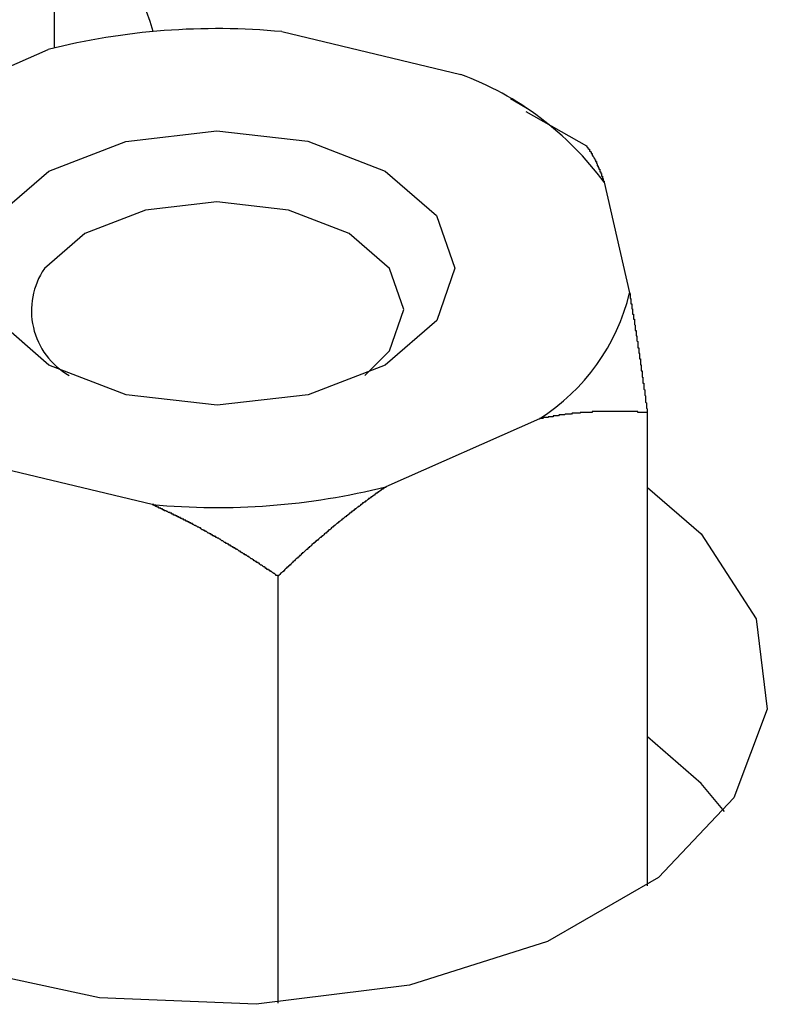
# Model space of a CAD drawing. Extents: x 9.3 to 31.1, y 5.1 to 19.6.
# Tile 130 of 132: x 29.5674 to 29.654, y 19.1468 to 19.2609. Entities that reach past the tile are written whole.
import ezdxf

# ---------------------------------------------------------------- set-up
doc = ezdxf.new("R2010")
doc.units = 0
doc.layers.get('0').update_dxf_attribs({"linetype": 'CONTINUOUS'})

msp = doc.modelspace()

# ---------------------------------------------------------------- linework, layer by layer
at = {"color": 7, "linetype": 'CONTINUOUS'}
for p, q in [((29.5714095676, 19.2576697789), (29.5714095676, 19.3074393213)), ((29.59773701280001, 19.2595438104), (29.6184686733, 19.2545919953)), ((29.5528560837, 19.2495900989), (29.5706504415, 19.2574788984)), ((29.626211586, 19.2506081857), (29.6242312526, 19.2517517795)), ((29.62602774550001, 19.2502857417), (29.6330445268, 19.2462884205)), ((29.6351096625, 19.2420826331), (29.6380469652, 19.2292420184)), ((29.640112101, 19.1605049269), (29.640112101, 19.2153920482)), ((29.6276013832, 19.2146677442), (29.6098070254, 19.2067789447)), ((29.5827204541, 19.2047140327), (29.5619887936, 19.2096658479)), ((29.5972963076, 19.1469012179), (29.5972963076, 19.1964104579))]:
    msp.add_line(p, q, dxfattribs=at)
at = {"color": 7, "linetype": 'CONTINUOUS', "flags": 128}
for points in [[(29.564763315, 19.238211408), (29.5707338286, 19.2433741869), (29.5796722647, 19.2468249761), (29.5902178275, 19.2480384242), (29.6007650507, 19.2468297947), (29.609708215, 19.2433830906), (29.6156858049, 19.23822304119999), (29.6177877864, 19.2321352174), (29.6156941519, 19.2260464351), (29.6097236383, 19.2208836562), (29.6007852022, 19.217432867), (29.5902396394, 19.2162194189), (29.5796924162, 19.2174280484), (29.5707492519, 19.2208747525), (29.564771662, 19.2260348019), (29.5626696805, 19.2321226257), (29.564763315, 19.238211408)], [(29.60737833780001, 19.219675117), (29.6102372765, 19.2225277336), (29.6118822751, 19.2273117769), (29.6102307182, 19.232095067), (29.6055340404, 19.2361493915), (29.5985072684, 19.2388575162), (29.5902201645, 19.2398071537), (29.5819343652, 19.2388537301), (29.5749113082, 19.2361423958), (29.5702201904, 19.2320859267), (29.5702201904, 19.2320859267)], [(29.640112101, 19.2067066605), (29.6463460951, 19.2013057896), (29.65270968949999, 19.1914564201), (29.6540087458, 19.1809710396), (29.650138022, 19.1706991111), (29.6414111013, 19.1614728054), (29.6285349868, 19.1540395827), (29.6125528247, 19.1490016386), (29.5947593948, 19.1467671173), (29.576596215, 19.1475170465), (29.559534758, 19.1511906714), (29.5449572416, 19.1574903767)], [(29.6490598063, 19.1691395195), (29.6463460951, 19.1723732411), (29.640112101, 19.1777741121)]]:
    msp.add_lwpolyline(points, dxfattribs=at)
at = {"color": 7}
for points in [[(29.633, 19.2463, 0), (29.6331, 19.2463, 0), (29.6331, 19.2463, 0), (29.6331, 19.2463, 0), (29.6331, 19.2462, 0), (29.6331, 19.2462, 0), (29.6331, 19.2462, 0), (29.6331, 19.2462, 0), (29.6331, 19.2462, 0), (29.6331, 19.2462, 0), (29.6331, 19.2462, 0), (29.6331, 19.2462, 0), (29.6332, 19.2461, 0), (29.6332, 19.2461, 0), (29.6332, 19.2461, 0), (29.6332, 19.2461, 0), (29.6332, 19.2461, 0), (29.6332, 19.2461, 0), (29.6332, 19.2461, 0), (29.6332, 19.2461, 0), (29.6332, 19.246, 0), (29.6332, 19.246, 0), (29.6332, 19.246, 0), (29.6332, 19.246, 0), (29.6333, 19.246, 0), (29.6333, 19.246, 0), (29.6333, 19.246, 0), (29.6333, 19.246, 0), (29.6333, 19.2459, 0), (29.6333, 19.2459, 0), (29.6333, 19.2459, 0), (29.6333, 19.2459, 0), (29.6333, 19.2459, 0), (29.6333, 19.2459, 0), (29.6333, 19.2459, 0), (29.6334, 19.2459, 0), (29.6334, 19.2458, 0), (29.6334, 19.2458, 0), (29.6334, 19.2458, 0), (29.6334, 19.2458, 0), (29.6334, 19.2458, 0), (29.6334, 19.2458, 0), (29.6334, 19.2458, 0), (29.6334, 19.2458, 0), (29.6334, 19.2457, 0), (29.6334, 19.2457, 0), (29.6335, 19.2457, 0), (29.6335, 19.2457, 0), (29.6335, 19.2457, 0), (29.6335, 19.2457, 0), (29.6335, 19.2457, 0), (29.6335, 19.2456, 0), (29.6335, 19.2456, 0), (29.6335, 19.2456, 0), (29.6335, 19.2456, 0), (29.6335, 19.2456, 0), (29.6335, 19.2456, 0), (29.6336, 19.2456, 0), (29.6336, 19.2455, 0), (29.6336, 19.2455, 0), (29.6336, 19.2455, 0), (29.6336, 19.2455, 0), (29.6336, 19.2455, 0), (29.6336, 19.2455, 0), (29.6336, 19.2455, 0), (29.6336, 19.2454, 0), (29.6336, 19.2454, 0), (29.6336, 19.2454, 0), (29.6337, 19.2454, 0), (29.6337, 19.2454, 0), (29.6337, 19.2454, 0), (29.6337, 19.2453, 0), (29.6337, 19.2453, 0), (29.6337, 19.2453, 0), (29.6337, 19.2453, 0), (29.6337, 19.2453, 0), (29.6337, 19.2453, 0), (29.6337, 19.2453, 0), (29.6337, 19.2452, 0), (29.6338, 19.2452, 0), (29.6338, 19.2452, 0), (29.6338, 19.2452, 0), (29.6338, 19.2452, 0), (29.6338, 19.2452, 0), (29.6338, 19.2451, 0), (29.6338, 19.2451, 0), (29.6338, 19.2451, 0), (29.6338, 19.2451, 0), (29.6338, 19.2451, 0), (29.6338, 19.2451, 0), (29.6339, 19.245, 0), (29.6339, 19.245, 0), (29.6339, 19.245, 0), (29.6339, 19.245, 0), (29.6339, 19.245, 0), (29.6339, 19.245, 0), (29.6339, 19.2449, 0), (29.6339, 19.2449, 0), (29.6339, 19.2449, 0), (29.6339, 19.2449, 0), (29.6339, 19.2449, 0), (29.634, 19.2448, 0), (29.634, 19.2448, 0), (29.634, 19.2448, 0), (29.634, 19.2448, 0), (29.634, 19.2448, 0), (29.634, 19.2448, 0), (29.634, 19.2447, 0), (29.634, 19.2447, 0), (29.634, 19.2447, 0), (29.634, 19.2447, 0), (29.6341, 19.2447, 0), (29.6341, 19.2446, 0), (29.6341, 19.2446, 0), (29.6341, 19.2446, 0), (29.6341, 19.2446, 0), (29.6341, 19.2446, 0), (29.6341, 19.2446, 0), (29.6341, 19.2445, 0), (29.6341, 19.2445, 0), (29.6341, 19.2445, 0), (29.6341, 19.2445, 0), (29.6342, 19.2445, 0), (29.6342, 19.2444, 0), (29.6342, 19.2444, 0), (29.6342, 19.2444, 0), (29.6342, 19.2444, 0), (29.6342, 19.2444, 0), (29.6342, 19.2443, 0), (29.6342, 19.2443, 0), (29.6342, 19.2443, 0), (29.6342, 19.2443, 0), (29.6342, 19.2443, 0), (29.6343, 19.2442, 0), (29.6343, 19.2442, 0), (29.6343, 19.2442, 0), (29.6343, 19.2442, 0), (29.6343, 19.2442, 0), (29.6343, 19.2441, 0), (29.6343, 19.2441, 0), (29.6343, 19.2441, 0), (29.6343, 19.2441, 0), (29.6343, 19.2441, 0), (29.6343, 19.244, 0), (29.6344, 19.244, 0), (29.6344, 19.244, 0), (29.6344, 19.244, 0), (29.6344, 19.244, 0), (29.6344, 19.2439, 0), (29.6344, 19.2439, 0), (29.6344, 19.2439, 0), (29.6344, 19.2439, 0), (29.6344, 19.2438, 0), (29.6344, 19.2438, 0), (29.6345, 19.2438, 0), (29.6345, 19.2438, 0), (29.6345, 19.2438, 0), (29.6345, 19.2437, 0), (29.6345, 19.2437, 0), (29.6345, 19.2437, 0), (29.6345, 19.2437, 0), (29.6345, 19.2436, 0), (29.6345, 19.2436, 0), (29.6345, 19.2436, 0), (29.6345, 19.2436, 0), (29.6346, 19.2436, 0), (29.6346, 19.2435, 0), (29.6346, 19.2435, 0), (29.6346, 19.2435, 0), (29.6346, 19.2435, 0), (29.6346, 19.2434, 0), (29.6346, 19.2434, 0), (29.6346, 19.2434, 0), (29.6346, 19.2434, 0), (29.6346, 19.2433, 0), (29.6347, 19.2433, 0), (29.6347, 19.2433, 0), (29.6347, 19.2433, 0), (29.6347, 19.2432, 0), (29.6347, 19.2432, 0), (29.6347, 19.2432, 0), (29.6347, 19.2432, 0), (29.6347, 19.2432, 0), (29.6347, 19.2431, 0), (29.6347, 19.2431, 0), (29.6347, 19.2431, 0), (29.6348, 19.2431, 0), (29.6348, 19.243, 0), (29.6348, 19.243, 0), (29.6348, 19.243, 0), (29.6348, 19.2429, 0), (29.6348, 19.2429, 0), (29.6348, 19.2429, 0), (29.6348, 19.2429, 0), (29.6348, 19.2428, 0), (29.6348, 19.2428, 0), (29.6349, 19.2428, 0), (29.6349, 19.2428, 0), (29.6349, 19.2427, 0), (29.6349, 19.2427, 0), (29.6349, 19.2427, 0), (29.6349, 19.2427, 0), (29.6349, 19.2426, 0), (29.6349, 19.2426, 0), (29.6349, 19.2426, 0), (29.6349, 19.2426, 0), (29.6349, 19.2425, 0), (29.635, 19.2425, 0), (29.635, 19.2425, 0), (29.635, 19.2425, 0), (29.635, 19.2424, 0), (29.635, 19.2424, 0), (29.635, 19.2424, 0), (29.635, 19.2423, 0), (29.635, 19.2423, 0), (29.635, 19.2423, 0), (29.635, 19.2423, 0), (29.6351, 19.2422, 0), (29.6351, 19.2422, 0), (29.6351, 19.2422, 0), (29.6351, 19.2422, 0), (29.6351, 19.2421, 0), (29.6351, 19.2421, 0), (29.6351, 19.2421, 0)], [(29.638, 19.2292, 0), (29.6381, 19.2292, 0), (29.6381, 19.2291, 0), (29.6381, 19.2291, 0), (29.6381, 19.229, 0), (29.6381, 19.229, 0), (29.6381, 19.2289, 0), (29.6381, 19.2289, 0), (29.6381, 19.2288, 0), (29.6381, 19.2288, 0), (29.6381, 19.2287, 0), (29.6381, 19.2287, 0), (29.6381, 19.2286, 0), (29.6382, 19.2286, 0), (29.6382, 19.2285, 0), (29.6382, 19.2285, 0), (29.6382, 19.2284, 0), (29.6382, 19.2284, 0), (29.6382, 19.2283, 0), (29.6382, 19.2283, 0), (29.6382, 19.2282, 0), (29.6382, 19.2282, 0), (29.6382, 19.2281, 0), (29.6382, 19.2281, 0), (29.6382, 19.228, 0), (29.6383, 19.228, 0), (29.6383, 19.2279, 0), (29.6383, 19.2279, 0), (29.6383, 19.2278, 0), (29.6383, 19.2278, 0), (29.6383, 19.2277, 0), (29.6383, 19.2277, 0), (29.6383, 19.2276, 0), (29.6383, 19.2276, 0), (29.6383, 19.2275, 0), (29.6383, 19.2275, 0), (29.6383, 19.2274, 0), (29.6384, 19.2274, 0), (29.6384, 19.2273, 0), (29.6384, 19.2273, 0), (29.6384, 19.2272, 0), (29.6384, 19.2272, 0), (29.6384, 19.2271, 0), (29.6384, 19.2271, 0), (29.6384, 19.227, 0), (29.6384, 19.227, 0), (29.6384, 19.2269, 0), (29.6384, 19.2269, 0), (29.6384, 19.2268, 0), (29.6385, 19.2268, 0), (29.6385, 19.2267, 0), (29.6385, 19.2267, 0), (29.6385, 19.2266, 0), (29.6385, 19.2266, 0), (29.6385, 19.2265, 0), (29.6385, 19.2265, 0), (29.6385, 19.2264, 0), (29.6385, 19.2264, 0), (29.6385, 19.2263, 0), (29.6385, 19.2263, 0), (29.6385, 19.2262, 0), (29.6386, 19.2262, 0), (29.6386, 19.2261, 0), (29.6386, 19.226, 0), (29.6386, 19.226, 0), (29.6386, 19.2259, 0), (29.6386, 19.2259, 0), (29.6386, 19.2258, 0), (29.6386, 19.2258, 0), (29.6386, 19.2257, 0), (29.6386, 19.2257, 0), (29.6386, 19.2256, 0), (29.6386, 19.2256, 0), (29.6387, 19.2255, 0), (29.6387, 19.2255, 0), (29.6387, 19.2254, 0), (29.6387, 19.2254, 0), (29.6387, 19.2253, 0), (29.6387, 19.2253, 0), (29.6387, 19.2252, 0), (29.6387, 19.2252, 0), (29.6387, 19.2251, 0), (29.6387, 19.225, 0), (29.6387, 19.225, 0), (29.6387, 19.2249, 0), (29.6388, 19.2249, 0), (29.6388, 19.2248, 0), (29.6388, 19.2248, 0), (29.6388, 19.2247, 0), (29.6388, 19.2247, 0), (29.6388, 19.2246, 0), (29.6388, 19.2246, 0), (29.6388, 19.2245, 0), (29.6388, 19.2245, 0), (29.6388, 19.2244, 0), (29.6388, 19.2244, 0), (29.6388, 19.2243, 0), (29.6389, 19.2242, 0), (29.6389, 19.2242, 0), (29.6389, 19.2241, 0), (29.6389, 19.2241, 0), (29.6389, 19.224, 0), (29.6389, 19.224, 0), (29.6389, 19.2239, 0), (29.6389, 19.2239, 0), (29.6389, 19.2238, 0), (29.6389, 19.2238, 0), (29.6389, 19.2237, 0), (29.6389, 19.2237, 0), (29.639, 19.2236, 0), (29.639, 19.2235, 0), (29.639, 19.2235, 0), (29.639, 19.2234, 0), (29.639, 19.2234, 0), (29.639, 19.2233, 0), (29.639, 19.2233, 0), (29.639, 19.2232, 0), (29.639, 19.2232, 0), (29.639, 19.2231, 0), (29.639, 19.2231, 0), (29.639, 19.223, 0), (29.639, 19.2229, 0), (29.6391, 19.2229, 0), (29.6391, 19.2228, 0), (29.6391, 19.2228, 0), (29.6391, 19.2227, 0), (29.6391, 19.2227, 0), (29.6391, 19.2226, 0), (29.6391, 19.2226, 0), (29.6391, 19.2225, 0), (29.6391, 19.2225, 0), (29.6391, 19.2224, 0), (29.6391, 19.2223, 0), (29.6391, 19.2223, 0), (29.6392, 19.2222, 0), (29.6392, 19.2222, 0), (29.6392, 19.2221, 0), (29.6392, 19.2221, 0), (29.6392, 19.222, 0), (29.6392, 19.222, 0), (29.6392, 19.2219, 0), (29.6392, 19.2219, 0), (29.6392, 19.2218, 0), (29.6392, 19.2217, 0), (29.6392, 19.2217, 0), (29.6392, 19.2216, 0), (29.6393, 19.2216, 0), (29.6393, 19.2215, 0), (29.6393, 19.2215, 0), (29.6393, 19.2214, 0), (29.6393, 19.2214, 0), (29.6393, 19.2213, 0), (29.6393, 19.2212, 0), (29.6393, 19.2212, 0), (29.6393, 19.2211, 0), (29.6393, 19.2211, 0), (29.6393, 19.221, 0), (29.6393, 19.221, 0), (29.6393, 19.2209, 0), (29.6394, 19.2209, 0), (29.6394, 19.2208, 0), (29.6394, 19.2207, 0), (29.6394, 19.2207, 0), (29.6394, 19.2206, 0), (29.6394, 19.2206, 0), (29.6394, 19.2205, 0), (29.6394, 19.2205, 0), (29.6394, 19.2204, 0), (29.6394, 19.2204, 0), (29.6394, 19.2203, 0), (29.6394, 19.2202, 0), (29.6395, 19.2202, 0), (29.6395, 19.2201, 0), (29.6395, 19.2201, 0), (29.6395, 19.22, 0), (29.6395, 19.22, 0), (29.6395, 19.2199, 0), (29.6395, 19.2199, 0), (29.6395, 19.2198, 0), (29.6395, 19.2197, 0), (29.6395, 19.2197, 0), (29.6395, 19.2196, 0), (29.6395, 19.2196, 0), (29.6395, 19.2195, 0), (29.6396, 19.2195, 0), (29.6396, 19.2194, 0), (29.6396, 19.2193, 0), (29.6396, 19.2193, 0), (29.6396, 19.2192, 0), (29.6396, 19.2192, 0), (29.6396, 19.2191, 0), (29.6396, 19.2191, 0), (29.6396, 19.219, 0), (29.6396, 19.2189, 0), (29.6396, 19.2189, 0), (29.6396, 19.2188, 0), (29.6397, 19.2188, 0), (29.6397, 19.2187, 0), (29.6397, 19.2187, 0), (29.6397, 19.2186, 0), (29.6397, 19.2186, 0), (29.6397, 19.2185, 0), (29.6397, 19.2184, 0), (29.6397, 19.2184, 0), (29.6397, 19.2183, 0), (29.6397, 19.2183, 0), (29.6397, 19.2182, 0), (29.6397, 19.2182, 0), (29.6397, 19.2181, 0), (29.6398, 19.218, 0), (29.6398, 19.218, 0), (29.6398, 19.2179, 0), (29.6398, 19.2179, 0), (29.6398, 19.2178, 0), (29.6398, 19.2178, 0), (29.6398, 19.2177, 0), (29.6398, 19.2176, 0), (29.6398, 19.2176, 0), (29.6398, 19.2175, 0), (29.6398, 19.2175, 0), (29.6398, 19.2174, 0), (29.6398, 19.2174, 0), (29.6399, 19.2173, 0), (29.6399, 19.2172, 0), (29.6399, 19.2172, 0), (29.6399, 19.2171, 0), (29.6399, 19.2171, 0), (29.6399, 19.217, 0), (29.6399, 19.2169, 0), (29.6399, 19.2169, 0), (29.6399, 19.2168, 0), (29.6399, 19.2168, 0), (29.6399, 19.2167, 0), (29.6399, 19.2167, 0), (29.6399, 19.2166, 0), (29.64, 19.2165, 0), (29.64, 19.2165, 0), (29.64, 19.2164, 0), (29.64, 19.2164, 0), (29.64, 19.2163, 0), (29.64, 19.2163, 0), (29.64, 19.2162, 0), (29.64, 19.2161, 0), (29.64, 19.2161, 0), (29.64, 19.216, 0), (29.64, 19.216, 0), (29.64, 19.2159, 0), (29.64, 19.2159, 0), (29.6401, 19.2158, 0), (29.6401, 19.2157, 0), (29.6401, 19.2157, 0), (29.6401, 19.2156, 0), (29.6401, 19.2156, 0), (29.6401, 19.2155, 0), (29.6401, 19.2154, 0), (29.6401, 19.2154, 0)], [(29.6401, 19.2154, 0), (29.6401, 19.2154, 0), (29.64, 19.2154, 0), (29.6399, 19.2154, 0), (29.6399, 19.2154, 0), (29.6398, 19.2154, 0), (29.6398, 19.2154, 0), (29.6397, 19.2154, 0), (29.6397, 19.2154, 0), (29.6396, 19.2154, 0), (29.6396, 19.2154, 0), (29.6395, 19.2154, 0), (29.6395, 19.2154, 0), (29.6394, 19.2154, 0), (29.6394, 19.2154, 0), (29.6393, 19.2154, 0), (29.6392, 19.2154, 0), (29.6392, 19.2154, 0), (29.6391, 19.2154, 0), (29.6391, 19.2154, 0), (29.639, 19.2154, 0), (29.639, 19.2155, 0), (29.6389, 19.2155, 0), (29.6389, 19.2155, 0), (29.6388, 19.2155, 0), (29.6388, 19.2155, 0), (29.6387, 19.2155, 0), (29.6387, 19.2155, 0), (29.6386, 19.2155, 0), (29.6385, 19.2155, 0), (29.6385, 19.2155, 0), (29.6384, 19.2155, 0), (29.6384, 19.2155, 0), (29.6383, 19.2155, 0), (29.6383, 19.2155, 0), (29.6382, 19.2155, 0), (29.6382, 19.2155, 0), (29.6381, 19.2155, 0), (29.6381, 19.2155, 0), (29.638, 19.2155, 0), (29.6379, 19.2155, 0), (29.6379, 19.2155, 0), (29.6378, 19.2155, 0), (29.6378, 19.2155, 0), (29.6377, 19.2155, 0), (29.6377, 19.2155, 0), (29.6376, 19.2155, 0), (29.6376, 19.2155, 0), (29.6375, 19.2155, 0), (29.6375, 19.2155, 0), (29.6374, 19.2155, 0), (29.6373, 19.2155, 0), (29.6373, 19.2155, 0), (29.6372, 19.2155, 0), (29.6372, 19.2155, 0), (29.6371, 19.2155, 0), (29.6371, 19.2155, 0), (29.637, 19.2155, 0), (29.637, 19.2155, 0), (29.6369, 19.2155, 0), (29.6369, 19.2155, 0), (29.6368, 19.2155, 0), (29.6367, 19.2155, 0), (29.6367, 19.2155, 0), (29.6366, 19.2155, 0), (29.6366, 19.2155, 0), (29.6365, 19.2155, 0), (29.6365, 19.2155, 0), (29.6364, 19.2155, 0), (29.6364, 19.2155, 0), (29.6363, 19.2155, 0), (29.6362, 19.2155, 0), (29.6362, 19.2155, 0), (29.6361, 19.2155, 0), (29.6361, 19.2155, 0), (29.636, 19.2155, 0), (29.636, 19.2155, 0), (29.6359, 19.2155, 0), (29.6359, 19.2155, 0), (29.6358, 19.2155, 0), (29.6357, 19.2155, 0), (29.6357, 19.2155, 0), (29.6356, 19.2155, 0), (29.6356, 19.2155, 0), (29.6355, 19.2155, 0), (29.6355, 19.2155, 0), (29.6354, 19.2155, 0), (29.6354, 19.2155, 0), (29.6353, 19.2155, 0), (29.6352, 19.2155, 0), (29.6352, 19.2155, 0), (29.6351, 19.2155, 0), (29.6351, 19.2155, 0), (29.635, 19.2155, 0), (29.635, 19.2155, 0), (29.6349, 19.2155, 0), (29.6349, 19.2155, 0), (29.6348, 19.2155, 0), (29.6347, 19.2155, 0), (29.6347, 19.2155, 0), (29.6346, 19.2155, 0), (29.6346, 19.2155, 0), (29.6345, 19.2155, 0), (29.6345, 19.2155, 0), (29.6344, 19.2155, 0), (29.6344, 19.2155, 0), (29.6343, 19.2155, 0), (29.6342, 19.2155, 0), (29.6342, 19.2155, 0), (29.6341, 19.2155, 0), (29.6341, 19.2155, 0), (29.634, 19.2155, 0), (29.634, 19.2155, 0), (29.6339, 19.2155, 0), (29.6339, 19.2155, 0), (29.6338, 19.2155, 0), (29.6337, 19.2155, 0), (29.6337, 19.2154, 0), (29.6336, 19.2154, 0), (29.6336, 19.2154, 0), (29.6335, 19.2154, 0), (29.6335, 19.2154, 0), (29.6334, 19.2154, 0), (29.6333, 19.2154, 0), (29.6333, 19.2154, 0), (29.6332, 19.2154, 0), (29.6332, 19.2154, 0), (29.6331, 19.2154, 0), (29.6331, 19.2154, 0), (29.633, 19.2154, 0), (29.633, 19.2154, 0), (29.6329, 19.2154, 0), (29.6328, 19.2154, 0), (29.6328, 19.2154, 0), (29.6327, 19.2154, 0), (29.6327, 19.2154, 0), (29.6326, 19.2154, 0), (29.6326, 19.2154, 0), (29.6325, 19.2154, 0), (29.6324, 19.2154, 0), (29.6324, 19.2154, 0), (29.6323, 19.2154, 0), (29.6323, 19.2153, 0), (29.6322, 19.2153, 0), (29.6322, 19.2153, 0), (29.6321, 19.2153, 0), (29.632, 19.2153, 0), (29.632, 19.2153, 0), (29.6319, 19.2153, 0), (29.6319, 19.2153, 0), (29.6318, 19.2153, 0), (29.6318, 19.2153, 0), (29.6317, 19.2153, 0), (29.6316, 19.2153, 0), (29.6316, 19.2153, 0), (29.6315, 19.2153, 0), (29.6315, 19.2153, 0), (29.6314, 19.2153, 0), (29.6314, 19.2153, 0), (29.6313, 19.2152, 0), (29.6312, 19.2152, 0), (29.6312, 19.2152, 0), (29.6311, 19.2152, 0), (29.6311, 19.2152, 0), (29.631, 19.2152, 0), (29.631, 19.2152, 0), (29.6309, 19.2152, 0), (29.6308, 19.2152, 0), (29.6308, 19.2152, 0), (29.6307, 19.2152, 0), (29.6307, 19.2152, 0), (29.6306, 19.2152, 0), (29.6306, 19.2152, 0), (29.6305, 19.2151, 0), (29.6304, 19.2151, 0), (29.6304, 19.2151, 0), (29.6303, 19.2151, 0), (29.6303, 19.2151, 0), (29.6302, 19.2151, 0), (29.6302, 19.2151, 0), (29.6301, 19.2151, 0), (29.63, 19.2151, 0), (29.63, 19.2151, 0), (29.6299, 19.2151, 0), (29.6299, 19.2151, 0), (29.6298, 19.215, 0), (29.6297, 19.215, 0), (29.6297, 19.215, 0), (29.6296, 19.215, 0), (29.6296, 19.215, 0), (29.6295, 19.215, 0), (29.6295, 19.215, 0), (29.6294, 19.215, 0), (29.6293, 19.215, 0), (29.6293, 19.215, 0), (29.6292, 19.215, 0), (29.6292, 19.2149, 0), (29.6291, 19.2149, 0), (29.6291, 19.2149, 0), (29.629, 19.2149, 0), (29.6289, 19.2149, 0), (29.6289, 19.2149, 0), (29.6288, 19.2149, 0), (29.6288, 19.2149, 0), (29.6287, 19.2149, 0), (29.6286, 19.2149, 0), (29.6286, 19.2148, 0), (29.6285, 19.2148, 0), (29.6285, 19.2148, 0), (29.6284, 19.2148, 0), (29.6284, 19.2148, 0), (29.6283, 19.2148, 0), (29.6282, 19.2148, 0), (29.6282, 19.2148, 0), (29.6281, 19.2148, 0), (29.6281, 19.2148, 0), (29.628, 19.2147, 0), (29.628, 19.2147, 0), (29.6279, 19.2147, 0), (29.6278, 19.2147, 0), (29.6278, 19.2147, 0), (29.6277, 19.2147, 0), (29.6277, 19.2147, 0), (29.6276, 19.2147, 0)], [(29.6098, 19.2068, 0), (29.6098, 19.2067, 0), (29.6097, 19.2067, 0), (29.6097, 19.2067, 0), (29.6096, 19.2066, 0), (29.6096, 19.2066, 0), (29.6095, 19.2066, 0), (29.6095, 19.2065, 0), (29.6094, 19.2065, 0), (29.6093, 19.2065, 0), (29.6093, 19.2064, 0), (29.6092, 19.2064, 0), (29.6092, 19.2063, 0), (29.6091, 19.2063, 0), (29.6091, 19.2063, 0), (29.609, 19.2062, 0), (29.609, 19.2062, 0), (29.6089, 19.2062, 0), (29.6089, 19.2061, 0), (29.6088, 19.2061, 0), (29.6088, 19.2061, 0), (29.6087, 19.206, 0), (29.6087, 19.206, 0), (29.6086, 19.206, 0), (29.6086, 19.2059, 0), (29.6085, 19.2059, 0), (29.6085, 19.2058, 0), (29.6084, 19.2058, 0), (29.6084, 19.2058, 0), (29.6083, 19.2057, 0), (29.6083, 19.2057, 0), (29.6082, 19.2057, 0), (29.6082, 19.2056, 0), (29.6081, 19.2056, 0), (29.6081, 19.2056, 0), (29.608, 19.2055, 0), (29.608, 19.2055, 0), (29.6079, 19.2054, 0), (29.6079, 19.2054, 0), (29.6078, 19.2054, 0), (29.6078, 19.2053, 0), (29.6077, 19.2053, 0), (29.6077, 19.2053, 0), (29.6076, 19.2052, 0), (29.6076, 19.2052, 0), (29.6075, 19.2051, 0), (29.6075, 19.2051, 0), (29.6074, 19.2051, 0), (29.6074, 19.205, 0), (29.6073, 19.205, 0), (29.6073, 19.205, 0), (29.6072, 19.2049, 0), (29.6072, 19.2049, 0), (29.6071, 19.2049, 0), (29.6071, 19.2048, 0), (29.607, 19.2048, 0), (29.607, 19.2047, 0), (29.6069, 19.2047, 0), (29.6069, 19.2047, 0), (29.6068, 19.2046, 0), (29.6068, 19.2046, 0), (29.6067, 19.2045, 0), (29.6067, 19.2045, 0), (29.6066, 19.2045, 0), (29.6066, 19.2044, 0), (29.6065, 19.2044, 0), (29.6065, 19.2044, 0), (29.6064, 19.2043, 0), (29.6064, 19.2043, 0), (29.6063, 19.2042, 0), (29.6063, 19.2042, 0), (29.6062, 19.2042, 0), (29.6062, 19.2041, 0), (29.6061, 19.2041, 0), (29.6061, 19.204, 0), (29.606, 19.204, 0), (29.606, 19.204, 0), (29.6059, 19.2039, 0), (29.6059, 19.2039, 0), (29.6058, 19.2039, 0), (29.6058, 19.2038, 0), (29.6057, 19.2038, 0), (29.6057, 19.2037, 0), (29.6056, 19.2037, 0), (29.6056, 19.2037, 0), (29.6055, 19.2036, 0), (29.6055, 19.2036, 0), (29.6054, 19.2035, 0), (29.6054, 19.2035, 0), (29.6053, 19.2035, 0), (29.6053, 19.2034, 0), (29.6052, 19.2034, 0), (29.6052, 19.2033, 0), (29.6051, 19.2033, 0), (29.6051, 19.2033, 0), (29.605, 19.2032, 0), (29.605, 19.2032, 0), (29.6049, 19.2031, 0), (29.6049, 19.2031, 0), (29.6048, 19.2031, 0), (29.6048, 19.203, 0), (29.6047, 19.203, 0), (29.6047, 19.2029, 0), (29.6046, 19.2029, 0), (29.6046, 19.2029, 0), (29.6045, 19.2028, 0), (29.6045, 19.2028, 0), (29.6044, 19.2027, 0), (29.6044, 19.2027, 0), (29.6043, 19.2027, 0), (29.6043, 19.2026, 0), (29.6042, 19.2026, 0), (29.6042, 19.2025, 0), (29.6041, 19.2025, 0), (29.6041, 19.2025, 0), (29.604, 19.2024, 0), (29.604, 19.2024, 0), (29.6039, 19.2023, 0), (29.6039, 19.2023, 0), (29.6038, 19.2023, 0), (29.6038, 19.2022, 0), (29.6037, 19.2022, 0), (29.6037, 19.2021, 0), (29.6036, 19.2021, 0), (29.6036, 19.2021, 0), (29.6035, 19.202, 0), (29.6035, 19.202, 0), (29.6034, 19.2019, 0), (29.6034, 19.2019, 0), (29.6033, 19.2018, 0), (29.6033, 19.2018, 0), (29.6032, 19.2018, 0), (29.6032, 19.2017, 0), (29.6031, 19.2017, 0), (29.6031, 19.2016, 0), (29.603, 19.2016, 0), (29.603, 19.2016, 0), (29.603, 19.2015, 0), (29.6029, 19.2015, 0), (29.6029, 19.2014, 0), (29.6028, 19.2014, 0), (29.6028, 19.2014, 0), (29.6027, 19.2013, 0), (29.6027, 19.2013, 0), (29.6026, 19.2012, 0), (29.6026, 19.2012, 0), (29.6025, 19.2011, 0), (29.6025, 19.2011, 0), (29.6024, 19.2011, 0), (29.6024, 19.201, 0), (29.6023, 19.201, 0), (29.6023, 19.2009, 0), (29.6022, 19.2009, 0), (29.6022, 19.2009, 0), (29.6021, 19.2008, 0), (29.6021, 19.2008, 0), (29.602, 19.2007, 0), (29.602, 19.2007, 0), (29.6019, 19.2006, 0), (29.6019, 19.2006, 0), (29.6018, 19.2006, 0), (29.6018, 19.2005, 0), (29.6017, 19.2005, 0), (29.6017, 19.2004, 0), (29.6016, 19.2004, 0), (29.6016, 19.2003, 0), (29.6015, 19.2003, 0), (29.6015, 19.2003, 0), (29.6014, 19.2002, 0), (29.6014, 19.2002, 0), (29.6013, 19.2001, 0), (29.6013, 19.2001, 0), (29.6012, 19.2001, 0), (29.6012, 19.2, 0), (29.6012, 19.2, 0), (29.6011, 19.1999, 0), (29.6011, 19.1999, 0), (29.601, 19.1998, 0), (29.601, 19.1998, 0), (29.6009, 19.1998, 0), (29.6009, 19.1997, 0), (29.6008, 19.1997, 0), (29.6008, 19.1996, 0), (29.6007, 19.1996, 0), (29.6007, 19.1995, 0), (29.6006, 19.1995, 0), (29.6006, 19.1995, 0), (29.6005, 19.1994, 0), (29.6005, 19.1994, 0), (29.6004, 19.1993, 0), (29.6004, 19.1993, 0), (29.6003, 19.1992, 0), (29.6003, 19.1992, 0), (29.6002, 19.1991, 0), (29.6002, 19.1991, 0), (29.6001, 19.1991, 0), (29.6001, 19.199, 0), (29.6, 19.199, 0), (29.6, 19.1989, 0), (29.6, 19.1989, 0), (29.5999, 19.1988, 0), (29.5999, 19.1988, 0), (29.5998, 19.1988, 0), (29.5998, 19.1987, 0), (29.5997, 19.1987, 0), (29.5997, 19.1986, 0), (29.5996, 19.1986, 0), (29.5996, 19.1985, 0), (29.5995, 19.1985, 0), (29.5995, 19.1985, 0), (29.5994, 19.1984, 0), (29.5994, 19.1984, 0), (29.5993, 19.1983, 0), (29.5993, 19.1983, 0), (29.5992, 19.1982, 0), (29.5992, 19.1982, 0), (29.5991, 19.1981, 0), (29.5991, 19.1981, 0), (29.599, 19.1981, 0), (29.599, 19.198, 0), (29.599, 19.198, 0), (29.5989, 19.1979, 0), (29.5989, 19.1979, 0), (29.5988, 19.1978, 0), (29.5988, 19.1978, 0), (29.5987, 19.1977, 0), (29.5987, 19.1977, 0), (29.5986, 19.1977, 0), (29.5986, 19.1976, 0), (29.5985, 19.1976, 0), (29.5985, 19.1975, 0), (29.5984, 19.1975, 0), (29.5984, 19.1974, 0), (29.5983, 19.1974, 0), (29.5983, 19.1973, 0), (29.5982, 19.1973, 0), (29.5982, 19.1973, 0), (29.5981, 19.1972, 0), (29.5981, 19.1972, 0), (29.5981, 19.1971, 0), (29.598, 19.1971, 0), (29.598, 19.197, 0), (29.5979, 19.197, 0), (29.5979, 19.1969, 0), (29.5978, 19.1969, 0), (29.5978, 19.1969, 0), (29.5977, 19.1968, 0), (29.5977, 19.1968, 0), (29.5976, 19.1967, 0), (29.5976, 19.1967, 0), (29.5975, 19.1966, 0), (29.5975, 19.1966, 0), (29.5974, 19.1965, 0), (29.5974, 19.1965, 0), (29.5973, 19.1965, 0), (29.5973, 19.1964, 0)], [(29.5973, 19.1964, 0), (29.5972, 19.1965, 0), (29.5972, 19.1965, 0), (29.5971, 19.1965, 0), (29.597, 19.1966, 0), (29.597, 19.1966, 0), (29.5969, 19.1967, 0), (29.5969, 19.1967, 0), (29.5968, 19.1967, 0), (29.5967, 19.1968, 0), (29.5967, 19.1968, 0), (29.5966, 19.1969, 0), (29.5965, 19.1969, 0), (29.5965, 19.197, 0), (29.5964, 19.197, 0), (29.5964, 19.197, 0), (29.5963, 19.1971, 0), (29.5962, 19.1971, 0), (29.5962, 19.1972, 0), (29.5961, 19.1972, 0), (29.596, 19.1972, 0), (29.596, 19.1973, 0), (29.5959, 19.1973, 0), (29.5958, 19.1974, 0), (29.5958, 19.1974, 0), (29.5957, 19.1975, 0), (29.5957, 19.1975, 0), (29.5956, 19.1975, 0), (29.5955, 19.1976, 0), (29.5955, 19.1976, 0), (29.5954, 19.1977, 0), (29.5953, 19.1977, 0), (29.5953, 19.1977, 0), (29.5952, 19.1978, 0), (29.5952, 19.1978, 0), (29.5951, 19.1979, 0), (29.595, 19.1979, 0), (29.595, 19.198, 0), (29.5949, 19.198, 0), (29.5948, 19.198, 0), (29.5948, 19.1981, 0), (29.5947, 19.1981, 0), (29.5946, 19.1982, 0), (29.5946, 19.1982, 0), (29.5945, 19.1982, 0), (29.5945, 19.1983, 0), (29.5944, 19.1983, 0), (29.5943, 19.1984, 0), (29.5943, 19.1984, 0), (29.5942, 19.1984, 0), (29.5941, 19.1985, 0), (29.5941, 19.1985, 0), (29.594, 19.1986, 0), (29.5939, 19.1986, 0), (29.5939, 19.1987, 0), (29.5938, 19.1987, 0), (29.5938, 19.1987, 0), (29.5937, 19.1988, 0), (29.5936, 19.1988, 0), (29.5936, 19.1989, 0), (29.5935, 19.1989, 0), (29.5934, 19.1989, 0), (29.5934, 19.199, 0), (29.5933, 19.199, 0), (29.5932, 19.1991, 0), (29.5932, 19.1991, 0), (29.5931, 19.1991, 0), (29.593, 19.1992, 0), (29.593, 19.1992, 0), (29.5929, 19.1993, 0), (29.5929, 19.1993, 0), (29.5928, 19.1993, 0), (29.5927, 19.1994, 0), (29.5927, 19.1994, 0), (29.5926, 19.1995, 0), (29.5925, 19.1995, 0), (29.5925, 19.1995, 0), (29.5924, 19.1996, 0), (29.5923, 19.1996, 0), (29.5923, 19.1997, 0), (29.5922, 19.1997, 0), (29.5921, 19.1997, 0), (29.5921, 19.1998, 0), (29.592, 19.1998, 0), (29.592, 19.1998, 0), (29.5919, 19.1999, 0), (29.5918, 19.1999, 0), (29.5918, 19.2, 0), (29.5917, 19.2, 0), (29.5916, 19.2, 0), (29.5916, 19.2001, 0), (29.5915, 19.2001, 0), (29.5914, 19.2002, 0), (29.5914, 19.2002, 0), (29.5913, 19.2002, 0), (29.5912, 19.2003, 0), (29.5912, 19.2003, 0), (29.5911, 19.2003, 0), (29.591, 19.2004, 0), (29.591, 19.2004, 0), (29.5909, 19.2005, 0), (29.5909, 19.2005, 0), (29.5908, 19.2005, 0), (29.5907, 19.2006, 0), (29.5907, 19.2006, 0), (29.5906, 19.2007, 0), (29.5905, 19.2007, 0), (29.5905, 19.2007, 0), (29.5904, 19.2008, 0), (29.5903, 19.2008, 0), (29.5903, 19.2008, 0), (29.5902, 19.2009, 0), (29.5901, 19.2009, 0), (29.5901, 19.201, 0), (29.59, 19.201, 0), (29.5899, 19.201, 0), (29.5899, 19.2011, 0), (29.5898, 19.2011, 0), (29.5897, 19.2011, 0), (29.5897, 19.2012, 0), (29.5896, 19.2012, 0), (29.5895, 19.2013, 0), (29.5895, 19.2013, 0), (29.5894, 19.2013, 0), (29.5893, 19.2014, 0), (29.5893, 19.2014, 0), (29.5892, 19.2014, 0), (29.5891, 19.2015, 0), (29.5891, 19.2015, 0), (29.589, 19.2016, 0), (29.589, 19.2016, 0), (29.5889, 19.2016, 0), (29.5888, 19.2017, 0), (29.5888, 19.2017, 0), (29.5887, 19.2017, 0), (29.5886, 19.2018, 0), (29.5886, 19.2018, 0), (29.5885, 19.2018, 0), (29.5884, 19.2019, 0), (29.5884, 19.2019, 0), (29.5883, 19.202, 0), (29.5882, 19.202, 0), (29.5882, 19.202, 0), (29.5881, 19.2021, 0), (29.588, 19.2021, 0), (29.588, 19.2021, 0), (29.5879, 19.2022, 0), (29.5878, 19.2022, 0), (29.5878, 19.2022, 0), (29.5877, 19.2023, 0), (29.5876, 19.2023, 0), (29.5876, 19.2023, 0), (29.5875, 19.2024, 0), (29.5874, 19.2024, 0), (29.5874, 19.2025, 0), (29.5873, 19.2025, 0), (29.5872, 19.2025, 0), (29.5872, 19.2026, 0), (29.5871, 19.2026, 0), (29.587, 19.2026, 0), (29.587, 19.2027, 0), (29.5869, 19.2027, 0), (29.5868, 19.2027, 0), (29.5868, 19.2028, 0), (29.5867, 19.2028, 0), (29.5866, 19.2028, 0), (29.5866, 19.2029, 0), (29.5865, 19.2029, 0), (29.5864, 19.2029, 0), (29.5864, 19.203, 0), (29.5863, 19.203, 0), (29.5862, 19.203, 0), (29.5862, 19.2031, 0), (29.5861, 19.2031, 0), (29.586, 19.2031, 0), (29.586, 19.2032, 0), (29.5859, 19.2032, 0), (29.5858, 19.2032, 0), (29.5858, 19.2033, 0), (29.5857, 19.2033, 0), (29.5856, 19.2033, 0), (29.5856, 19.2034, 0), (29.5855, 19.2034, 0), (29.5854, 19.2034, 0), (29.5854, 19.2035, 0), (29.5853, 19.2035, 0), (29.5852, 19.2035, 0), (29.5852, 19.2036, 0), (29.5851, 19.2036, 0), (29.585, 19.2036, 0), (29.585, 19.2037, 0), (29.5849, 19.2037, 0), (29.5848, 19.2037, 0), (29.5848, 19.2038, 0), (29.5847, 19.2038, 0), (29.5846, 19.2038, 0), (29.5845, 19.2039, 0), (29.5845, 19.2039, 0), (29.5844, 19.2039, 0), (29.5843, 19.204, 0), (29.5843, 19.204, 0), (29.5842, 19.204, 0), (29.5841, 19.204, 0), (29.5841, 19.2041, 0), (29.584, 19.2041, 0), (29.5839, 19.2041, 0), (29.5839, 19.2042, 0), (29.5838, 19.2042, 0), (29.5837, 19.2042, 0), (29.5837, 19.2043, 0), (29.5836, 19.2043, 0), (29.5835, 19.2043, 0), (29.5835, 19.2044, 0), (29.5834, 19.2044, 0), (29.5833, 19.2044, 0), (29.5833, 19.2045, 0), (29.5832, 19.2045, 0), (29.5831, 19.2045, 0), (29.5831, 19.2046, 0), (29.583, 19.2046, 0), (29.5829, 19.2046, 0), (29.5829, 19.2047, 0), (29.5828, 19.2047, 0), (29.5827, 19.2047, 0)]]:
    msp.add_polyline3d(points, dxfattribs=at)
at = {"color": 7, "linetype": 'CONTINUOUS'}
for centre, radius, start, end in [((29.5583144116, 19.2529341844), 0.0253815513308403, 15.1150793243, 58.9402245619), ((29.5902292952, 19.1793395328), 0.0805549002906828, 84.6522716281, 104.0666131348), ((29.6056746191, 19.2202489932), 0.036648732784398, 36.5664226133, 69.56775372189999), ((29.5773932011, 19.2272035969), 0.0086769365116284, 145.7587299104, 240.1858413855), ((29.6148372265, 19.2348463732), 0.0238767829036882, 302.3157337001, 346.4248908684), ((29.5902281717, 19.2849183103), 0.080554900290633, 264.6522716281, 284.0666131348)]:
    msp.add_arc(centre, radius, start, end, dxfattribs=at)

doc.saveas('drawing.dxf')
